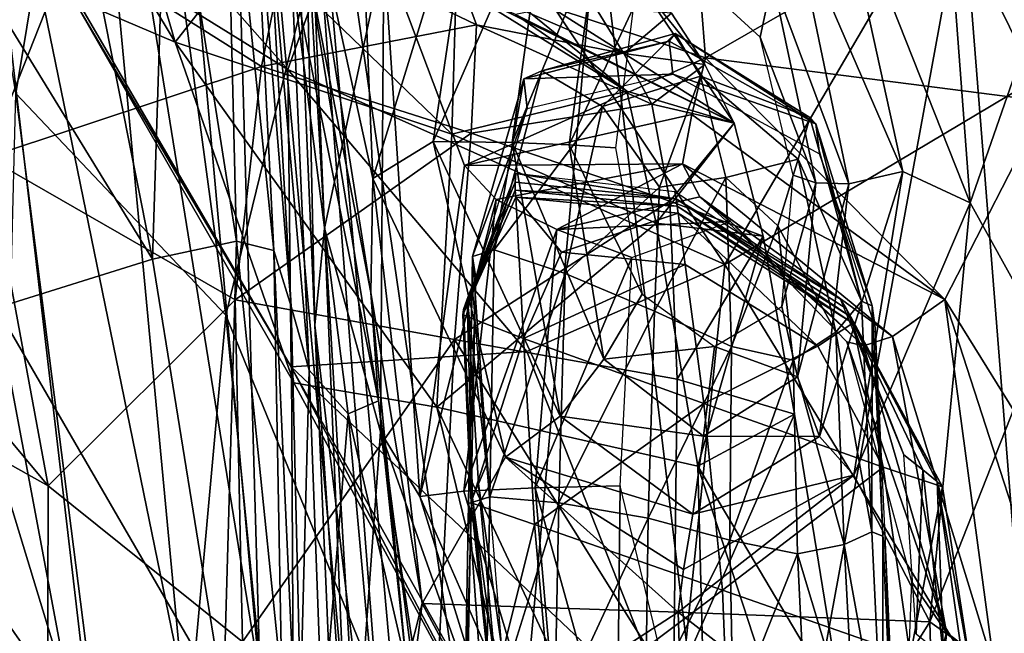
# Model space of a CAD drawing. Extents: x -76 to 76, y -20 to 79.
# Tile 38 of 175: x -0.953 to -0.437, y -16.557 to -16.235. Entities that reach past the tile are written whole.
import ezdxf

# ---------------------------------------------------------------- set-up
doc = ezdxf.new("R2010")
doc.units = 0

msp = doc.modelspace()

# ---------------------------------------------------------------- linework, layer by layer
for points in [[(-1.03168, -15.81522, 25.43099), (-0.9032, -15.95912, 25.34684), (-0.95533, -16.27368, 25.45774)], [(-0.82714, -16.58194, 25.75553), (-0.89033, -15.88471, 25.83937), (-0.9255, -15.97241, 25.86655)], [(-0.84708, -15.88981, 25.65094), (-0.89033, -15.88471, 25.83937), (-0.82714, -16.58194, 25.75553)], [(-0.84708, -15.88981, 25.65094), (-0.77123, -16.72078, 25.58959), (-0.82043, -15.88359, 25.47896)], [(-0.77123, -16.72078, 25.58959), (-0.73336, -16.85338, 25.43403), (-0.82043, -15.88359, 25.47896)], [(-0.74654, -16.83676, 25.42612), (-0.79851, -16.39516, 25.49855), (-0.82043, -15.88359, 25.47896)], [(-0.73336, -16.85338, 25.43403), (-0.74654, -16.83676, 25.42612), (-0.82043, -15.88359, 25.47896)], [(-0.806, -16.0447, 25.60252), (-0.82043, -15.88359, 25.47896), (-0.79851, -16.39516, 25.49855)], [(-0.77123, -16.72078, 25.58959), (-0.84708, -15.88981, 25.65094), (-0.82714, -16.58194, 25.75553)], [(-0.9032, -15.95912, 25.34684), (-0.84518, -16.39001, 25.38733), (-0.95533, -16.27368, 25.45774)], [(-0.9032, -15.95912, 25.34684), (-0.78727, -16.15314, 25.00206), (-0.84518, -16.39001, 25.38733)], [(-0.86808, -16.5818, 25.7936), (-0.9255, -15.97241, 25.86655), (-0.98659, -16.004, 25.83072)], [(-0.86808, -16.5818, 25.7936), (-0.82714, -16.58194, 25.75553), (-0.9255, -15.97241, 25.86655)], [(-0.46313, -16.17985, 25.72301), (-0.41483, -16.27784, 25.70155), (-0.37992, -15.98232, 25.73447)], [(-0.91206, -16.64016, 25.76881), (-0.98659, -16.004, 25.83072), (-1.07392, -16.10859, 25.78858)], [(-0.91206, -16.64016, 25.76881), (-0.86808, -16.5818, 25.7936), (-0.98659, -16.004, 25.83072)], [(-0.79336, -16.34426, 25.59435), (-0.806, -16.0447, 25.60252), (-0.79851, -16.39516, 25.49855)], [(-0.806, -16.0447, 25.60252), (-0.79336, -16.34426, 25.59435), (-0.76235, -16.19915, 25.70991)], [(-0.87173, -16.24672, 27.11525), (-0.92532, -16.22372, 27.21167), (-0.98722, -16.05473, 27.13967)], [(-0.87173, -16.24672, 27.11525), (-0.98722, -16.05473, 27.13967), (-0.92491, -16.06363, 27.10651)], [(-0.83092, -16.19445, 27.09421), (-0.87173, -16.24672, 27.11525), (-0.92491, -16.06363, 27.10651)], [(-0.80619, -16.14378, 26.23448), (-0.7784, -16.06312, 26.12212), (-0.76808, -16.31821, 26.12)], [(-0.76808, -16.31821, 26.12), (-0.7784, -16.06312, 26.12212), (-0.71257, -16.13712, 26.10123)], [(-0.5835, -16.36333, 27.41173), (-0.41378, -16.07314, 27.55335), (-0.75604, -16.10341, 27.49942)], [(-0.41378, -16.07314, 27.55335), (-0.5835, -16.36333, 27.41173), (-0.27034, -16.17651, 27.5872)], [(-0.52594, -16.15127, 26.10179), (-0.47427, -16.07215, 26.13444), (-0.45475, -16.33101, 26.13958)], [(-0.45475, -16.33101, 26.13958), (-0.47427, -16.07215, 26.13444), (-0.40226, -16.17951, 26.34069)], [(-1.01999, -16.13827, 25.86988), (-0.93962, -16.07942, 25.90328), (-0.8836, -16.36047, 25.89438)], [(-0.8836, -16.36047, 25.89438), (-0.93962, -16.07942, 25.90328), (-0.87603, -16.11927, 26.00936)], [(-0.91387, -16.14631, 27.40606), (-0.81271, -16.26102, 27.40054), (-0.75604, -16.10341, 27.49942)], [(-0.5835, -16.36333, 27.41173), (-0.75604, -16.10341, 27.49942), (-0.81271, -16.26102, 27.40054)], [(-0.97708, -16.67636, 25.74532), (-0.91206, -16.64016, 25.76881), (-1.07392, -16.10859, 25.78858)], [(-1.05543, -16.10795, 26.69824), (-0.97041, -16.3072, 26.63424), (-0.92638, -16.19623, 26.70166)], [(-0.83966, -16.35117, 26.00559), (-0.87603, -16.11927, 26.00936), (-0.84546, -16.10829, 26.14852)], [(-0.81999, -16.35602, 26.16298), (-0.83966, -16.35117, 26.00559), (-0.84546, -16.10829, 26.14852)], [(-0.81999, -16.35602, 26.16298), (-0.84546, -16.10829, 26.14852), (-0.83109, -16.13668, 26.23639)], [(-0.83966, -16.35117, 26.00559), (-0.8836, -16.36047, 25.89438), (-0.87603, -16.11927, 26.00936)], [(-0.96553, -16.38608, 25.84383), (-1.01999, -16.13827, 25.86988), (-0.8836, -16.36047, 25.89438)], [(-0.81086, -16.38539, 26.24048), (-0.83109, -16.13668, 26.23639), (-0.82285, -16.17653, 26.30972)], [(-0.81086, -16.38539, 26.24048), (-0.81999, -16.35602, 26.16298), (-0.83109, -16.13668, 26.23639)], [(-0.73637, -16.29879, 26.0839), (-0.76808, -16.31821, 26.12), (-0.71257, -16.13712, 26.10123)], [(-0.73637, -16.29879, 26.0839), (-0.71257, -16.13712, 26.10123), (-0.6761, -16.1611, 26.10978)], [(-0.91387, -16.14631, 27.40606), (-0.95245, -16.17404, 27.32733), (-0.81271, -16.26102, 27.40054)], [(-0.76921, -16.37812, 26.2085), (-0.80619, -16.14378, 26.23448), (-0.76808, -16.31821, 26.12)], [(-0.80619, -16.14378, 26.23448), (-0.76921, -16.37812, 26.2085), (-0.80246, -16.20494, 26.32857)], [(-0.52594, -16.15127, 26.10179), (-0.49006, -16.31455, 26.08588), (-0.54709, -16.18288, 26.10949)], [(-0.49006, -16.31455, 26.08588), (-0.52594, -16.15127, 26.10179), (-0.45475, -16.33101, 26.13958)], [(-0.78727, -16.15314, 25.00206), (-0.70142, -16.74158, 25.07288), (-0.84518, -16.39001, 25.38733)], [(-0.78727, -16.15314, 25.00206), (-0.65011, -16.17427, 24.89931), (-0.70142, -16.74158, 25.07288)], [(-0.69506, -16.29935, 26.0948), (-0.73637, -16.29879, 26.0839), (-0.6761, -16.1611, 26.10978)], [(-0.69506, -16.29935, 26.0948), (-0.6761, -16.1611, 26.10978), (-0.65101, -16.19299, 26.13817)], [(-0.65011, -16.17427, 24.89931), (-0.45873, -16.17086, 24.81964), (-0.57462, -16.80374, 24.95977)], [(-0.45873, -16.17086, 24.81964), (-0.40765, -16.81526, 24.88527), (-0.57462, -16.80374, 24.95977)], [(-0.45873, -16.17086, 24.81964), (-0.23671, -16.17435, 24.71754), (-0.40765, -16.81526, 24.88527)], [(-0.95245, -16.17404, 27.32733), (-0.92532, -16.22372, 27.21167), (-0.81093, -16.41704, 27.27327)], [(-0.95245, -16.17404, 27.32733), (-0.81093, -16.41704, 27.27327), (-0.81271, -16.26102, 27.40054)], [(-0.80148, -16.41887, 26.29795), (-0.81086, -16.38539, 26.24048), (-0.82285, -16.17653, 26.30972)], [(-0.80148, -16.41887, 26.29795), (-0.82285, -16.17653, 26.30972), (-0.81066, -16.2077, 26.34545)], [(-0.65011, -16.17427, 24.89931), (-0.57462, -16.80374, 24.95977), (-0.70142, -16.74158, 25.07288)], [(-0.5835, -16.36333, 27.41173), (-0.40275, -16.66094, 27.31144), (-0.27034, -16.17651, 27.5872)], [(-0.59585, -16.22627, 25.71689), (-0.59362, -16.25484, 25.7174), (-0.46313, -16.17985, 25.72301)], [(-0.59362, -16.25484, 25.7174), (-0.41483, -16.27784, 25.70155), (-0.46313, -16.17985, 25.72301)], [(-0.55845, -16.21371, 26.13797), (-0.54709, -16.18288, 26.10949), (-0.51842, -16.32098, 26.09551)], [(-0.49006, -16.31455, 26.08588), (-0.51842, -16.32098, 26.09551), (-0.54709, -16.18288, 26.10949)], [(-0.41654, -16.40015, 26.29583), (-0.45475, -16.33101, 26.13958), (-0.40226, -16.17951, 26.34069)], [(-0.8265, -16.25954, 26.73729), (-0.81224, -16.18999, 26.7731), (-0.92638, -16.19623, 26.70166)], [(-0.81224, -16.18999, 26.7731), (-0.8265, -16.25954, 26.73729), (-0.71367, -16.23758, 26.80951)], [(-0.81224, -16.18999, 26.7731), (-0.71367, -16.23758, 26.80951), (-0.72162, -16.21609, 26.83041)], [(-0.66514, -16.30055, 26.12893), (-0.69506, -16.29935, 26.0948), (-0.65101, -16.19299, 26.13817)], [(-0.66514, -16.30055, 26.12893), (-0.65101, -16.19299, 26.13817), (-0.6316, -16.22882, 26.17649)], [(-0.8265, -16.25954, 26.73729), (-0.92638, -16.19623, 26.70166), (-0.97041, -16.3072, 26.63424)], [(-0.83092, -16.19445, 27.09421), (-0.72661, -16.29501, 27.04127), (-0.87173, -16.24672, 27.11525)], [(-0.72661, -16.29501, 27.04127), (-0.83092, -16.19445, 27.09421), (-0.72441, -16.21681, 27.05368)], [(-0.79336, -16.34426, 25.59435), (-0.76404, -16.45121, 25.66889), (-0.76235, -16.19915, 25.70991)], [(-0.76404, -16.45121, 25.66889), (-0.74352, -16.48516, 25.69716), (-0.76235, -16.19915, 25.70991)], [(-0.74352, -16.48516, 25.69716), (-0.71993, -16.31141, 25.71526), (-0.76235, -16.19915, 25.70991)], [(-0.59362, -16.25484, 25.7174), (-0.59585, -16.22627, 25.71689), (-0.76235, -16.19915, 25.70991)], [(-0.59362, -16.25484, 25.7174), (-0.76235, -16.19915, 25.70991), (-0.71993, -16.31141, 25.71526)], [(-0.81066, -16.2077, 26.34545), (-0.80246, -16.20494, 26.32857), (-0.76509, -16.43484, 26.29455)], [(-0.78104, -16.44177, 26.32211), (-0.81066, -16.2077, 26.34545), (-0.76509, -16.43484, 26.29455)], [(-0.78104, -16.44177, 26.32211), (-0.80148, -16.41887, 26.29795), (-0.81066, -16.2077, 26.34545)], [(-0.76921, -16.37812, 26.2085), (-0.76509, -16.43484, 26.29455), (-0.80246, -16.20494, 26.32857)], [(-0.55845, -16.21371, 26.13797), (-0.56493, -16.24415, 26.17685), (-0.59961, -16.21222, 26.17727)], [(-0.55845, -16.21371, 26.13797), (-0.53575, -16.32048, 26.12926), (-0.56493, -16.24415, 26.17685)], [(-0.53575, -16.32048, 26.12926), (-0.55845, -16.21371, 26.13797), (-0.51842, -16.32098, 26.09551)], [(-0.72773, -16.21587, 26.96286), (-0.67851, -16.22589, 26.92984), (-0.57856, -16.28913, 26.88868)], [(-0.69322, -16.2322, 26.96601), (-0.72773, -16.21587, 26.96286), (-0.57856, -16.28913, 26.88868)], [(-0.72661, -16.29501, 27.04127), (-0.72441, -16.21681, 27.05368), (-0.6348, -16.27233, 26.97667)], [(-0.68634, -16.2307, 26.99593), (-0.6348, -16.27233, 26.97667), (-0.72441, -16.21681, 27.05368)], [(-0.6365, -16.25271, 26.84971), (-0.65136, -16.22851, 26.86169), (-0.72162, -16.21609, 26.83041)], [(-0.6365, -16.25271, 26.84971), (-0.72162, -16.21609, 26.83041), (-0.71367, -16.23758, 26.80951)], [(-0.67851, -16.22589, 26.92984), (-0.62876, -16.21519, 26.90391), (-0.57856, -16.28913, 26.88868)], [(-0.62876, -16.21519, 26.90391), (-0.59398, -16.25848, 26.87566), (-0.57856, -16.28913, 26.88868)], [(-0.59398, -16.25848, 26.87566), (-0.62876, -16.21519, 26.90391), (-0.61138, -16.23151, 26.87364)], [(-0.92532, -16.22372, 27.21167), (-0.87173, -16.24672, 27.11525), (-0.80957, -16.42542, 27.15449)], [(-0.92532, -16.22372, 27.21167), (-0.80957, -16.42542, 27.15449), (-0.81093, -16.41704, 27.27327)], [(-0.64091, -16.30206, 26.17466), (-0.66514, -16.30055, 26.12893), (-0.6316, -16.22882, 26.17649)], [(-0.65136, -16.22851, 26.86169), (-0.6365, -16.25271, 26.84971), (-0.61138, -16.23151, 26.87364)], [(-0.68634, -16.2307, 26.99593), (-0.69322, -16.2322, 26.96601), (-0.6348, -16.27233, 26.97667)], [(-0.69322, -16.2322, 26.96601), (-0.57856, -16.28913, 26.88868), (-0.6348, -16.27233, 26.97667)], [(-0.6365, -16.25271, 26.84971), (-0.59398, -16.25848, 26.87566), (-0.61138, -16.23151, 26.87364)], [(-0.8265, -16.25954, 26.73729), (-0.71657, -16.29439, 26.79352), (-0.71367, -16.23758, 26.80951)], [(-0.62174, -16.27917, 26.83561), (-0.71367, -16.23758, 26.80951), (-0.71657, -16.29439, 26.79352)], [(-0.62174, -16.27917, 26.83561), (-0.6365, -16.25271, 26.84971), (-0.71367, -16.23758, 26.80951)], [(-0.61275, -16.24622, 26.09791), (-0.60958, -16.2422, 26.01677), (-0.67952, -16.2617, 26.01963)], [(-0.64756, -16.28053, 25.95452), (-0.67952, -16.2617, 26.01963), (-0.60958, -16.2422, 26.01677)], [(-0.59627, -16.26454, 25.94833), (-0.64756, -16.28053, 25.95452), (-0.60958, -16.2422, 26.01677)], [(-0.61275, -16.24622, 26.09791), (-0.53568, -16.28948, 26.09384), (-0.60958, -16.2422, 26.01677)], [(-0.59627, -16.26454, 25.94833), (-0.60958, -16.2422, 26.01677), (-0.53893, -16.28618, 26.01441)], [(-0.53568, -16.28948, 26.09384), (-0.53893, -16.28618, 26.01441), (-0.60958, -16.2422, 26.01677)], [(-0.53575, -16.32048, 26.12926), (-0.54758, -16.31654, 26.17506), (-0.56493, -16.24415, 26.17685)], [(-0.87173, -16.24672, 27.11525), (-0.73446, -16.43816, 27.03659), (-0.80957, -16.42542, 27.15449)], [(-0.72661, -16.29501, 27.04127), (-0.73446, -16.43816, 27.03659), (-0.87173, -16.24672, 27.11525)], [(-0.61275, -16.24622, 26.09791), (-0.68895, -16.26587, 26.09966), (-0.61083, -16.26343, 26.18542)], [(-0.68895, -16.26587, 26.09966), (-0.61275, -16.24622, 26.09791), (-0.67952, -16.2617, 26.01963)], [(-0.61275, -16.24622, 26.09791), (-0.61083, -16.26343, 26.18542), (-0.53568, -16.28948, 26.09384)], [(-0.60076, -16.28458, 25.72165), (-0.59362, -16.25484, 25.7174), (-0.71993, -16.31141, 25.71526)], [(-0.6365, -16.25271, 26.84971), (-0.62174, -16.27917, 26.83561), (-0.59398, -16.25848, 26.87566)], [(-0.60076, -16.28458, 25.72165), (-0.46807, -16.38178, 25.71472), (-0.59362, -16.25484, 25.7174)], [(-0.46807, -16.38178, 25.71472), (-0.41483, -16.27784, 25.70155), (-0.59362, -16.25484, 25.7174)], [(-0.84028, -16.38197, 26.69208), (-0.8265, -16.25954, 26.73729), (-0.97041, -16.3072, 26.63424)], [(-0.8265, -16.25954, 26.73729), (-0.84028, -16.38197, 26.69208), (-0.71657, -16.29439, 26.79352)], [(-0.62174, -16.27917, 26.83561), (-0.57856, -16.28913, 26.88868), (-0.59398, -16.25848, 26.87566)], [(-0.6873, -16.40892, 27.36308), (-0.5835, -16.36333, 27.41173), (-0.81271, -16.26102, 27.40054)], [(-0.6873, -16.40892, 27.36308), (-0.81271, -16.26102, 27.40054), (-0.81093, -16.41704, 27.27327)], [(-0.68895, -16.26587, 26.09966), (-0.67952, -16.2617, 26.01963), (-0.70446, -16.3557, 26.02131)], [(-0.70446, -16.3557, 26.02131), (-0.67952, -16.2617, 26.01963), (-0.64756, -16.28053, 25.95452)], [(-0.68895, -16.26587, 26.09966), (-0.68711, -16.28155, 26.18713), (-0.61083, -16.26343, 26.18542)], [(-0.64756, -16.28053, 25.95452), (-0.59627, -16.26454, 25.94833), (-0.6178, -16.32284, 25.93016)], [(-0.59627, -16.26454, 25.94833), (-0.583, -16.31778, 25.91182), (-0.6178, -16.32284, 25.93016)], [(-0.61083, -16.26343, 26.18542), (-0.53383, -16.30536, 26.1813), (-0.53568, -16.28948, 26.09384)], [(-0.59627, -16.26454, 25.94833), (-0.54499, -16.30803, 25.95105), (-0.583, -16.31778, 25.91182)], [(-0.54499, -16.30803, 25.95105), (-0.59627, -16.26454, 25.94833), (-0.53893, -16.28618, 26.01441)], [(-0.71577, -16.35915, 26.09717), (-0.68895, -16.26587, 26.09966), (-0.70446, -16.3557, 26.02131)], [(-0.68895, -16.26587, 26.09966), (-0.71577, -16.35915, 26.09717), (-0.68711, -16.28155, 26.18713)], [(-0.8848, -16.8278, 25.43878), (-0.96846, -16.78641, 25.48376), (-0.95533, -16.27368, 25.45774)], [(-0.8848, -16.8278, 25.43878), (-0.95533, -16.27368, 25.45774), (-0.84518, -16.39001, 25.38733)], [(-0.61948, -16.34161, 26.95895), (-0.72661, -16.29501, 27.04127), (-0.6348, -16.27233, 26.97667)], [(-0.61948, -16.34161, 26.95895), (-0.6348, -16.27233, 26.97667), (-0.57856, -16.28913, 26.88868)], [(-0.61233, -16.33009, 26.82401), (-0.62174, -16.27917, 26.83561), (-0.71657, -16.29439, 26.79352)], [(-0.66726, -16.3681, 25.9685), (-0.70446, -16.3557, 26.02131), (-0.64756, -16.28053, 25.95452)], [(-0.66726, -16.3681, 25.9685), (-0.64756, -16.28053, 25.95452), (-0.6178, -16.32284, 25.93016)], [(-0.62174, -16.27917, 26.83561), (-0.61233, -16.33009, 26.82401), (-0.57856, -16.28913, 26.88868)], [(-0.36915, -16.54124, 25.6644), (-0.41483, -16.27784, 25.70155), (-0.46807, -16.38178, 25.71472)], [(-0.60076, -16.28458, 25.72165), (-0.71993, -16.31141, 25.71526), (-0.60562, -16.31058, 25.70172)], [(-0.71577, -16.35915, 26.09717), (-0.71414, -16.37052, 26.18455), (-0.68711, -16.28155, 26.18713)], [(-0.60076, -16.28458, 25.72165), (-0.60562, -16.31058, 25.70172), (-0.46807, -16.38178, 25.71472)], [(-0.54499, -16.30803, 25.95105), (-0.53893, -16.28618, 26.01441), (-0.51183, -16.38264, 26.01426)], [(-0.51183, -16.38264, 26.01426), (-0.53893, -16.28618, 26.01441), (-0.53568, -16.28948, 26.09384)], [(-0.56342, -16.34854, 26.87671), (-0.61948, -16.34161, 26.95895), (-0.57856, -16.28913, 26.88868)], [(-0.61233, -16.33009, 26.82401), (-0.56342, -16.34854, 26.87671), (-0.57856, -16.28913, 26.88868)], [(-0.50624, -16.38496, 26.08932), (-0.51183, -16.38264, 26.01426), (-0.53568, -16.28948, 26.09384)], [(-0.50624, -16.38496, 26.08932), (-0.53568, -16.28948, 26.09384), (-0.53383, -16.30536, 26.1813)], [(-0.84028, -16.38197, 26.69208), (-0.72527, -16.4027, 26.77277), (-0.71657, -16.29439, 26.79352)], [(-0.72661, -16.29501, 27.04127), (-0.61948, -16.34161, 26.95895), (-0.73446, -16.43816, 27.03659)], [(-0.61233, -16.33009, 26.82401), (-0.71657, -16.29439, 26.79352), (-0.72527, -16.4027, 26.77277)], [(-0.73637, -16.29879, 26.0839), (-0.69859, -16.46439, 26.06706), (-0.76808, -16.31821, 26.12)], [(-0.73637, -16.29879, 26.0839), (-0.69506, -16.29935, 26.0948), (-0.66986, -16.44301, 26.08)], [(-0.69859, -16.46439, 26.06706), (-0.73637, -16.29879, 26.0839), (-0.66986, -16.44301, 26.08)], [(-0.66514, -16.30055, 26.12893), (-0.64692, -16.4131, 26.11976), (-0.69506, -16.29935, 26.0948)], [(-0.64692, -16.4131, 26.11976), (-0.66986, -16.44301, 26.08), (-0.69506, -16.29935, 26.0948)], [(-0.66514, -16.30055, 26.12893), (-0.64091, -16.30206, 26.17466), (-0.62687, -16.37892, 26.17293)], [(-0.64692, -16.4131, 26.11976), (-0.66514, -16.30055, 26.12893), (-0.62687, -16.37892, 26.17293)], [(-0.50461, -16.39657, 26.17669), (-0.50624, -16.38496, 26.08932), (-0.53383, -16.30536, 26.1813)], [(-1.06293, -16.33006, 26.51283), (-0.93835, -16.47948, 26.5719), (-0.97041, -16.3072, 26.63424)], [(-0.84028, -16.38197, 26.69208), (-0.97041, -16.3072, 26.63424), (-0.93835, -16.47948, 26.5719)], [(-0.71993, -16.31141, 25.71526), (-0.74352, -16.48516, 25.69716), (-0.70341, -16.32925, 25.68921)], [(-0.71993, -16.31141, 25.71526), (-0.70341, -16.32925, 25.68921), (-0.60562, -16.31058, 25.70172)], [(-0.60562, -16.31058, 25.70172), (-0.70341, -16.32925, 25.68921), (-0.67162, -16.34499, 25.61266)], [(-0.59653, -16.3279, 25.62967), (-0.60562, -16.31058, 25.70172), (-0.67162, -16.34499, 25.61266)], [(-0.60562, -16.31058, 25.70172), (-0.49562, -16.40112, 25.69947), (-0.46807, -16.38178, 25.71472)], [(-0.60562, -16.31058, 25.70172), (-0.59653, -16.3279, 25.62967), (-0.49562, -16.40112, 25.69947)], [(-0.54499, -16.30803, 25.95105), (-0.5557, -16.34306, 25.92827), (-0.583, -16.31778, 25.91182)], [(-0.54499, -16.30803, 25.95105), (-0.52533, -16.39888, 25.96379), (-0.5557, -16.34306, 25.92827)], [(-0.52533, -16.39888, 25.96379), (-0.54499, -16.30803, 25.95105), (-0.51183, -16.38264, 26.01426)], [(-0.71864, -16.38158, 25.64101), (-0.69336, -16.32018, 25.64604), (-0.69316, -16.3156, 25.56872)], [(-0.71595, -16.37478, 25.56392), (-0.71864, -16.38158, 25.64101), (-0.69316, -16.3156, 25.56872)], [(-0.69336, -16.32018, 25.64604), (-0.60906, -16.32895, 25.64502), (-0.69316, -16.3156, 25.56872)], [(-0.60906, -16.32895, 25.64502), (-0.60969, -16.32515, 25.56762), (-0.69316, -16.3156, 25.56872)], [(-0.54758, -16.31654, 26.17506), (-0.53575, -16.32048, 26.12926), (-0.55356, -16.38531, 26.17318)], [(-0.49006, -16.31455, 26.08588), (-0.51576, -16.4739, 26.06948), (-0.53392, -16.45367, 26.08135)], [(-0.51842, -16.32098, 26.09551), (-0.49006, -16.31455, 26.08588), (-0.53392, -16.45367, 26.08135)], [(-0.49006, -16.31455, 26.08588), (-0.45475, -16.33101, 26.13958), (-0.51576, -16.4739, 26.06948)], [(-0.76921, -16.37812, 26.2085), (-0.76808, -16.31821, 26.12), (-0.74221, -16.54131, 26.07989)], [(-0.69859, -16.46439, 26.06706), (-0.74221, -16.54131, 26.07989), (-0.76808, -16.31821, 26.12)], [(-0.71864, -16.38158, 25.64101), (-0.72053, -16.38704, 25.71217), (-0.69336, -16.32018, 25.64604)], [(-0.72053, -16.38704, 25.71217), (-0.69339, -16.32443, 25.72416), (-0.69336, -16.32018, 25.64604)], [(-0.60906, -16.32895, 25.64502), (-0.69336, -16.32018, 25.64604), (-0.69339, -16.32443, 25.72416)], [(-0.57996, -16.40641, 25.92642), (-0.62036, -16.38784, 25.93734), (-0.583, -16.31778, 25.91182)], [(-0.62036, -16.38784, 25.93734), (-0.6178, -16.32284, 25.93016), (-0.583, -16.31778, 25.91182)], [(-0.57996, -16.40641, 25.92642), (-0.583, -16.31778, 25.91182), (-0.5557, -16.34306, 25.92827)], [(-0.53575, -16.32048, 26.12926), (-0.5454, -16.42228, 26.12046), (-0.55356, -16.38531, 26.17318)], [(-0.53575, -16.32048, 26.12926), (-0.51842, -16.32098, 26.09551), (-0.5454, -16.42228, 26.12046)], [(-0.51842, -16.32098, 26.09551), (-0.53392, -16.45367, 26.08135), (-0.5454, -16.42228, 26.12046)], [(-0.72082, -16.38982, 25.77147), (-0.69305, -16.328, 25.80387), (-0.69339, -16.32443, 25.72416)], [(-0.72053, -16.38704, 25.71217), (-0.72082, -16.38982, 25.77147), (-0.69339, -16.32443, 25.72416)], [(-0.60846, -16.33273, 25.72546), (-0.69339, -16.32443, 25.72416), (-0.69305, -16.328, 25.80387)], [(-0.60846, -16.33273, 25.72546), (-0.60906, -16.32895, 25.64502), (-0.69339, -16.32443, 25.72416)], [(-0.62036, -16.38784, 25.93734), (-0.66726, -16.3681, 25.9685), (-0.6178, -16.32284, 25.93016)], [(-0.60969, -16.32515, 25.56762), (-0.60906, -16.32895, 25.64502), (-0.52274, -16.38161, 25.56261)], [(-1.06293, -16.33006, 26.51283), (-1.06976, -16.4058, 26.41361), (-0.93835, -16.47948, 26.5719)], [(-0.74352, -16.48516, 25.69716), (-0.72029, -16.48228, 25.66976), (-0.70341, -16.32925, 25.68921)], [(-0.60849, -16.42352, 26.80819), (-0.61233, -16.33009, 26.82401), (-0.72527, -16.4027, 26.77277)], [(-0.72082, -16.38982, 25.77147), (-0.689, -16.40217, 25.81046), (-0.69305, -16.328, 25.80387)], [(-0.67162, -16.34499, 25.61266), (-0.70341, -16.32925, 25.68921), (-0.72029, -16.48228, 25.66976)], [(-0.60792, -16.33647, 25.81199), (-0.60846, -16.33273, 25.72546), (-0.69305, -16.328, 25.80387)], [(-0.60792, -16.33647, 25.81199), (-0.69305, -16.328, 25.80387), (-0.66913, -16.3568, 25.83211)], [(-0.689, -16.40217, 25.81046), (-0.66913, -16.3568, 25.83211), (-0.69305, -16.328, 25.80387)], [(-0.59653, -16.3279, 25.62967), (-0.67162, -16.34499, 25.61266), (-0.58047, -16.34087, 25.53155)], [(-0.61233, -16.33009, 26.82401), (-0.60849, -16.42352, 26.80819), (-0.56342, -16.34854, 26.87671)], [(-0.60906, -16.32895, 25.64502), (-0.5198, -16.38639, 25.63991), (-0.52274, -16.38161, 25.56261)], [(-0.60906, -16.32895, 25.64502), (-0.60846, -16.33273, 25.72546), (-0.51748, -16.39073, 25.71801)], [(-0.5198, -16.38639, 25.63991), (-0.60906, -16.32895, 25.64502), (-0.51748, -16.39073, 25.71801)], [(-0.60792, -16.33647, 25.81199), (-0.51636, -16.39418, 25.79774), (-0.60846, -16.33273, 25.72546)], [(-0.51636, -16.39418, 25.79774), (-0.51748, -16.39073, 25.71801), (-0.60846, -16.33273, 25.72546)], [(-0.59653, -16.3279, 25.62967), (-0.58047, -16.34087, 25.53155), (-0.51068, -16.4061, 25.62945)], [(-0.59653, -16.3279, 25.62967), (-0.51068, -16.4061, 25.62945), (-0.49562, -16.40112, 25.69947)], [(-0.45475, -16.33101, 26.13958), (-0.47599, -16.55076, 26.08745), (-0.51576, -16.4739, 26.06948)], [(-0.45475, -16.33101, 26.13958), (-0.41654, -16.40015, 26.29583), (-0.47599, -16.55076, 26.08745)], [(-0.60432, -16.36328, 25.85895), (-0.60792, -16.33647, 25.81199), (-0.66913, -16.3568, 25.83211)], [(-0.60792, -16.33647, 25.81199), (-0.60432, -16.36328, 25.85895), (-0.53471, -16.40622, 25.82753)], [(-0.51636, -16.39418, 25.79774), (-0.60792, -16.33647, 25.81199), (-0.53471, -16.40622, 25.82753)], [(-0.61948, -16.34161, 26.95895), (-0.59767, -16.46918, 26.93432), (-0.73446, -16.43816, 27.03659)], [(-0.67162, -16.34499, 25.61266), (-0.63221, -16.35966, 25.51086), (-0.58047, -16.34087, 25.53155)], [(-0.61948, -16.34161, 26.95895), (-0.56342, -16.34854, 26.87671), (-0.59767, -16.46918, 26.93432)], [(-0.58047, -16.34087, 25.53155), (-0.51948, -16.4039, 25.53204), (-0.51068, -16.4061, 25.62945)], [(-0.54772, -16.41352, 25.93537), (-0.57996, -16.40641, 25.92642), (-0.5557, -16.34306, 25.92827)], [(-0.52533, -16.39888, 25.96379), (-0.54772, -16.41352, 25.93537), (-0.5557, -16.34306, 25.92827)], [(-0.79336, -16.34426, 25.59435), (-0.79851, -16.39516, 25.49855), (-0.77993, -16.67009, 25.60792)], [(-0.79336, -16.34426, 25.59435), (-0.77993, -16.67009, 25.60792), (-0.76404, -16.45121, 25.66889)], [(-0.68287, -16.48055, 25.58961), (-0.67162, -16.34499, 25.61266), (-0.72029, -16.48228, 25.66976)], [(-0.67162, -16.34499, 25.61266), (-0.68287, -16.48055, 25.58961), (-0.63221, -16.35966, 25.51086)], [(-0.8836, -16.36047, 25.89438), (-0.83966, -16.35117, 26.00559), (-0.84644, -16.59137, 25.84033)], [(-0.83966, -16.35117, 26.00559), (-0.81573, -16.58343, 25.96444), (-0.84644, -16.59137, 25.84033)], [(-0.83966, -16.35117, 26.00559), (-0.81999, -16.35602, 26.16298), (-0.81573, -16.58343, 25.96444)], [(-0.60849, -16.42352, 26.80819), (-0.54696, -16.44188, 26.86156), (-0.56342, -16.34854, 26.87671)], [(-0.56342, -16.34854, 26.87671), (-0.54696, -16.44188, 26.86156), (-0.59767, -16.46918, 26.93432)], [(-0.81999, -16.35602, 26.16298), (-0.80989, -16.57948, 26.1398), (-0.81573, -16.58343, 25.96444)], [(-0.81999, -16.35602, 26.16298), (-0.81086, -16.38539, 26.24048), (-0.80989, -16.57948, 26.1398)], [(-0.71577, -16.35915, 26.09717), (-0.70446, -16.3557, 26.02131), (-0.70681, -16.48528, 26.01986)], [(-0.70446, -16.3557, 26.02131), (-0.66726, -16.3681, 25.9685), (-0.70681, -16.48528, 26.01986)], [(-0.60432, -16.36328, 25.85895), (-0.66913, -16.3568, 25.83211), (-0.689, -16.40217, 25.81046)], [(-0.96553, -16.38608, 25.84383), (-0.8836, -16.36047, 25.89438), (-0.84644, -16.59137, 25.84033)], [(-0.71577, -16.35915, 26.09717), (-0.71795, -16.4887, 26.0926), (-0.71414, -16.37052, 26.18455)], [(-0.71795, -16.4887, 26.0926), (-0.71577, -16.35915, 26.09717), (-0.70681, -16.48528, 26.01986)], [(-0.59456, -16.43629, 25.82066), (-0.60432, -16.36328, 25.85895), (-0.689, -16.40217, 25.81046)], [(-0.6873, -16.40892, 27.36308), (-0.60869, -16.60828, 27.25912), (-0.5835, -16.36333, 27.41173)], [(-0.68287, -16.48055, 25.58961), (-0.63835, -16.4794, 25.48306), (-0.63221, -16.35966, 25.51086)], [(-0.60869, -16.60828, 27.25912), (-0.40275, -16.66094, 27.31144), (-0.5835, -16.36333, 27.41173)], [(-0.60432, -16.36328, 25.85895), (-0.59456, -16.43629, 25.82066), (-0.53471, -16.40622, 25.82753)], [(-0.66726, -16.3681, 25.9685), (-0.67059, -16.48835, 25.97601), (-0.70681, -16.48528, 26.01986)], [(-0.66726, -16.3681, 25.9685), (-0.62036, -16.38784, 25.93734), (-0.67059, -16.48835, 25.97601)], [(-0.71795, -16.4887, 26.0926), (-0.71656, -16.49536, 26.17978), (-0.71414, -16.37052, 26.18455)], [(-0.76921, -16.37812, 26.2085), (-0.75042, -16.57367, 26.17764), (-0.76509, -16.43484, 26.29455)], [(-0.75042, -16.57367, 26.17764), (-0.76921, -16.37812, 26.2085), (-0.74221, -16.54131, 26.07989)], [(-0.71864, -16.38158, 25.64101), (-0.71595, -16.37478, 25.56392), (-0.70841, -16.46843, 25.55615)], [(-0.64692, -16.4131, 26.11976), (-0.62687, -16.37892, 26.17293), (-0.58887, -16.40639, 26.17245)], [(-0.83646, -16.56127, 26.62128), (-0.84028, -16.38197, 26.69208), (-0.93835, -16.47948, 26.5719)], [(-0.84028, -16.38197, 26.69208), (-0.83646, -16.56127, 26.62128), (-0.72527, -16.4027, 26.77277)], [(-0.72053, -16.38704, 25.71217), (-0.71864, -16.38158, 25.64101), (-0.71588, -16.48584, 25.69861)], [(-0.71864, -16.38158, 25.64101), (-0.71275, -16.47838, 25.6329), (-0.71588, -16.48584, 25.69861)], [(-0.71275, -16.47838, 25.6329), (-0.71864, -16.38158, 25.64101), (-0.70841, -16.46843, 25.55615)], [(-0.52533, -16.39888, 25.96379), (-0.51183, -16.38264, 26.01426), (-0.50643, -16.50362, 26.01269)], [(-0.48953, -16.46316, 25.55573), (-0.52274, -16.38161, 25.56261), (-0.5198, -16.38639, 25.63991)], [(-0.51183, -16.38264, 26.01426), (-0.50624, -16.38496, 26.08932), (-0.50643, -16.50362, 26.01269)], [(-0.46807, -16.38178, 25.71472), (-0.49562, -16.40112, 25.69947), (-0.44212, -16.57573, 25.67461)], [(-0.40393, -16.58011, 25.69282), (-0.36915, -16.54124, 25.6644), (-0.46807, -16.38178, 25.71472)], [(-0.40393, -16.58011, 25.69282), (-0.46807, -16.38178, 25.71472), (-0.44212, -16.57573, 25.67461)], [(-0.96553, -16.38608, 25.84383), (-0.92483, -16.60143, 25.79782), (-1.04743, -16.42557, 25.8576)], [(-0.92483, -16.60143, 25.79782), (-0.96553, -16.38608, 25.84383), (-0.84644, -16.59137, 25.84033)], [(-0.81086, -16.38539, 26.24048), (-0.80148, -16.41887, 26.29795), (-0.80609, -16.59181, 26.21335)], [(-0.81086, -16.38539, 26.24048), (-0.80609, -16.59181, 26.21335), (-0.80989, -16.57948, 26.1398)], [(-0.72082, -16.38982, 25.77147), (-0.72053, -16.38704, 25.71217), (-0.71658, -16.48832, 25.74222)], [(-0.72053, -16.38704, 25.71217), (-0.71588, -16.48584, 25.69861), (-0.71658, -16.48832, 25.74222)], [(-0.62036, -16.38784, 25.93734), (-0.62377, -16.49642, 25.95375), (-0.67059, -16.48835, 25.97601)], [(-0.62036, -16.38784, 25.93734), (-0.57996, -16.40641, 25.92642), (-0.62377, -16.49642, 25.95375)], [(-0.58887, -16.40639, 26.17245), (-0.55356, -16.38531, 26.17318), (-0.5454, -16.42228, 26.12046)], [(-0.47968, -16.47102, 25.6327), (-0.48953, -16.46316, 25.55573), (-0.5198, -16.38639, 25.63991)], [(-0.47968, -16.47102, 25.6327), (-0.5198, -16.38639, 25.63991), (-0.47217, -16.47721, 25.70378)], [(-0.5198, -16.38639, 25.63991), (-0.51748, -16.39073, 25.71801), (-0.47217, -16.47721, 25.70378)], [(-0.50624, -16.38496, 26.08932), (-0.50067, -16.50598, 26.08463), (-0.50643, -16.50362, 26.01269)], [(-0.50624, -16.38496, 26.08932), (-0.50461, -16.39657, 26.17669), (-0.50067, -16.50598, 26.08463)], [(-0.79303, -16.91951, 25.37925), (-0.8848, -16.8278, 25.43878), (-0.84518, -16.39001, 25.38733)], [(-0.79303, -16.91951, 25.37925), (-0.84518, -16.39001, 25.38733), (-0.70142, -16.74158, 25.07288)], [(-0.72082, -16.38982, 25.77147), (-0.71658, -16.48832, 25.74222), (-0.689, -16.40217, 25.81046)], [(-0.51636, -16.39418, 25.79774), (-0.53471, -16.40622, 25.82753), (-0.50038, -16.46975, 25.80417)], [(-0.46933, -16.48009, 25.76307), (-0.47217, -16.47721, 25.70378), (-0.51748, -16.39073, 25.71801)], [(-0.51636, -16.39418, 25.79774), (-0.46933, -16.48009, 25.76307), (-0.51748, -16.39073, 25.71801)], [(-0.46933, -16.48009, 25.76307), (-0.51636, -16.39418, 25.79774), (-0.50038, -16.46975, 25.80417)], [(-0.79851, -16.39516, 25.49855), (-0.74654, -16.83676, 25.42612), (-0.78159, -16.7907, 25.53336)], [(-0.79851, -16.39516, 25.49855), (-0.78159, -16.7907, 25.53336), (-0.77993, -16.67009, 25.60792)], [(-0.52533, -16.39888, 25.96379), (-0.52092, -16.51022, 25.9712), (-0.54772, -16.41352, 25.93537)], [(-0.52092, -16.51022, 25.9712), (-0.52533, -16.39888, 25.96379), (-0.50643, -16.50362, 26.01269)], [(-0.50461, -16.39657, 26.17669), (-0.49928, -16.51283, 26.1718), (-0.50067, -16.50598, 26.08463)], [(-0.83646, -16.56127, 26.62128), (-0.73467, -16.59186, 26.67221), (-0.72527, -16.4027, 26.77277)], [(-0.73467, -16.59186, 26.67221), (-0.61042, -16.58611, 26.74134), (-0.72527, -16.4027, 26.77277)], [(-0.61042, -16.58611, 26.74134), (-0.60849, -16.42352, 26.80819), (-0.72527, -16.4027, 26.77277)], [(-0.71658, -16.48832, 25.74222), (-0.68335, -16.4998, 25.76558), (-0.689, -16.40217, 25.81046)], [(-0.59456, -16.43629, 25.82066), (-0.689, -16.40217, 25.81046), (-0.68335, -16.4998, 25.76558)], [(-0.46715, -16.55643, 25.60084), (-0.51068, -16.4061, 25.62945), (-0.51948, -16.4039, 25.53204)], [(-0.48561, -16.52967, 25.49929), (-0.46715, -16.55643, 25.60084), (-0.51948, -16.4039, 25.53204)], [(-0.51068, -16.4061, 25.62945), (-0.46715, -16.55643, 25.60084), (-0.49562, -16.40112, 25.69947)], [(-0.46715, -16.55643, 25.60084), (-0.44212, -16.57573, 25.67461), (-0.49562, -16.40112, 25.69947)], [(-0.41654, -16.40015, 26.29583), (-0.43347, -16.58134, 26.24957), (-0.47599, -16.55076, 26.08745)], [(-1.06976, -16.4058, 26.41361), (-1.08971, -16.46879, 26.29757), (-0.93862, -16.60469, 26.48753)], [(-1.06976, -16.4058, 26.41361), (-0.93862, -16.60469, 26.48753), (-0.93835, -16.47948, 26.5719)], [(-0.60869, -16.60828, 27.25912), (-0.6873, -16.40892, 27.36308), (-0.81093, -16.41704, 27.27327)], [(-0.59473, -16.45341, 26.11712), (-0.64692, -16.4131, 26.11976), (-0.58887, -16.40639, 26.17245)], [(-0.57996, -16.40641, 25.92642), (-0.5808, -16.50799, 25.94577), (-0.62377, -16.49642, 25.95375)], [(-0.59473, -16.45341, 26.11712), (-0.58887, -16.40639, 26.17245), (-0.5454, -16.42228, 26.12046)], [(-0.59456, -16.43629, 25.82066), (-0.50038, -16.46975, 25.80417), (-0.53471, -16.40622, 25.82753)], [(-0.57996, -16.40641, 25.92642), (-0.54772, -16.41352, 25.93537), (-0.5808, -16.50799, 25.94577)], [(-0.64692, -16.4131, 26.11976), (-0.59473, -16.45341, 26.11712), (-0.66986, -16.44301, 26.08)], [(-0.54772, -16.41352, 25.93537), (-0.54531, -16.51521, 25.95172), (-0.5808, -16.50799, 25.94577)], [(-0.52092, -16.51022, 25.9712), (-0.54531, -16.51521, 25.95172), (-0.54772, -16.41352, 25.93537)], [(-0.6785, -16.6678, 27.07053), (-0.6037, -16.78684, 27.09088), (-0.81093, -16.41704, 27.27327)], [(-0.80957, -16.42542, 27.15449), (-0.6785, -16.6678, 27.07053), (-0.81093, -16.41704, 27.27327)], [(-0.60869, -16.60828, 27.25912), (-0.81093, -16.41704, 27.27327), (-0.6037, -16.78684, 27.09088)], [(-0.80148, -16.41887, 26.29795), (-0.79452, -16.60721, 26.26669), (-0.80609, -16.59181, 26.21335)], [(-0.80148, -16.41887, 26.29795), (-0.78104, -16.44177, 26.32211), (-0.79452, -16.60721, 26.26669)], [(-0.92483, -16.60143, 25.79782), (-1.00781, -16.62024, 25.82016), (-1.04743, -16.42557, 25.8576)], [(-0.6785, -16.6678, 27.07053), (-0.80957, -16.42542, 27.15449), (-0.73446, -16.43816, 27.03659)], [(-0.60849, -16.42352, 26.80819), (-0.61042, -16.58611, 26.74134), (-0.54696, -16.44188, 26.86156)], [(-0.59473, -16.45341, 26.11712), (-0.5454, -16.42228, 26.12046), (-0.53392, -16.45367, 26.08135)], [(-0.78104, -16.44177, 26.32211), (-0.76509, -16.43484, 26.29455), (-0.74267, -16.60763, 26.25375)], [(-0.75042, -16.57367, 26.17764), (-0.74267, -16.60763, 26.25375), (-0.76509, -16.43484, 26.29455)], [(-0.59052, -16.74521, 26.9675), (-0.6785, -16.6678, 27.07053), (-0.73446, -16.43816, 27.03659)], [(-0.59052, -16.74521, 26.9675), (-0.73446, -16.43816, 27.03659), (-0.59767, -16.46918, 26.93432)], [(-0.58467, -16.53426, 25.7705), (-0.59456, -16.43629, 25.82066), (-0.68335, -16.4998, 25.76558)], [(-0.59456, -16.43629, 25.82066), (-0.58467, -16.53426, 25.7705), (-0.50038, -16.46975, 25.80417)], [(-0.78104, -16.44177, 26.32211), (-0.76537, -16.61544, 26.28631), (-0.79452, -16.60721, 26.26669)], [(-0.76537, -16.61544, 26.28631), (-0.78104, -16.44177, 26.32211), (-0.74267, -16.60763, 26.25375)], [(-0.69859, -16.46439, 26.06706), (-0.66986, -16.44301, 26.08), (-0.60027, -16.4944, 26.07585)], [(-0.59473, -16.45341, 26.11712), (-0.60027, -16.4944, 26.07585), (-0.66986, -16.44301, 26.08)], [(-0.61042, -16.58611, 26.74134), (-0.52174, -16.59722, 26.82584), (-0.54696, -16.44188, 26.86156)], [(-0.59767, -16.46918, 26.93432), (-0.54696, -16.44188, 26.86156), (-0.52174, -16.59722, 26.82584)], [(-0.77993, -16.67009, 25.60792), (-0.71771, -16.75769, 25.66476), (-0.76404, -16.45121, 25.66889)], [(-0.74352, -16.48516, 25.69716), (-0.76404, -16.45121, 25.66889), (-0.68221, -16.68265, 25.67798)], [(-0.76404, -16.45121, 25.66889), (-0.71771, -16.75769, 25.66476), (-0.68221, -16.68265, 25.67798)], [(-0.60027, -16.4944, 26.07585), (-0.59473, -16.45341, 26.11712), (-0.53392, -16.45367, 26.08135)], [(-0.60027, -16.4944, 26.07585), (-0.53392, -16.45367, 26.08135), (-0.51576, -16.4739, 26.06948)], [(-0.60798, -16.54581, 26.06325), (-0.74221, -16.54131, 26.07989), (-0.69859, -16.46439, 26.06706)], [(-0.60516, -16.5233, 26.06273), (-0.60798, -16.54581, 26.06325), (-0.69859, -16.46439, 26.06706)], [(-0.60516, -16.5233, 26.06273), (-0.69859, -16.46439, 26.06706), (-0.60027, -16.4944, 26.07585)], [(-0.48953, -16.46316, 25.55573), (-0.47968, -16.47102, 25.6327), (-0.4832, -16.55731, 25.5479)], [(-1.08971, -16.46879, 26.29757), (-0.99426, -16.66473, 26.33648), (-0.93862, -16.60469, 26.48753)], [(-0.71275, -16.47838, 25.6329), (-0.70841, -16.46843, 25.55615), (-0.70086, -16.56229, 25.54835)], [(-0.52668, -16.68687, 26.88939), (-0.59767, -16.46918, 26.93432), (-0.52174, -16.59722, 26.82584)], [(-0.52668, -16.68687, 26.88939), (-0.59052, -16.74521, 26.9675), (-0.59767, -16.46918, 26.93432)], [(-0.58467, -16.53426, 25.7705), (-0.48624, -16.56876, 25.75914), (-0.50038, -16.46975, 25.80417)], [(-0.46933, -16.48009, 25.76307), (-0.50038, -16.46975, 25.80417), (-0.48624, -16.56876, 25.75914)], [(-0.47968, -16.47102, 25.6327), (-0.46874, -16.56892, 25.62447), (-0.4832, -16.55731, 25.5479)], [(-0.47968, -16.47102, 25.6327), (-0.47217, -16.47721, 25.70378), (-0.46874, -16.56892, 25.62447)], [(-0.60516, -16.5233, 26.06273), (-0.51576, -16.4739, 26.06948), (-0.60798, -16.54581, 26.06325)], [(-0.51576, -16.4739, 26.06948), (-0.47599, -16.55076, 26.08745), (-0.60798, -16.54581, 26.06325)], [(-0.60516, -16.5233, 26.06273), (-0.60027, -16.4944, 26.07585), (-0.51576, -16.4739, 26.06948)], [(-0.46933, -16.48009, 25.76307), (-0.45377, -16.58037, 25.73363), (-0.47217, -16.47721, 25.70378)], [(-0.45377, -16.58037, 25.73363), (-0.45777, -16.57759, 25.69005), (-0.47217, -16.47721, 25.70378)], [(-0.47217, -16.47721, 25.70378), (-0.45777, -16.57759, 25.69005), (-0.46874, -16.56892, 25.62447)], [(-0.83646, -16.56127, 26.62128), (-0.93835, -16.47948, 26.5719), (-0.93862, -16.60469, 26.48753)], [(-0.72029, -16.48228, 25.66976), (-0.74352, -16.48516, 25.69716), (-0.66763, -16.65867, 25.65154)], [(-0.68287, -16.48055, 25.58961), (-0.72029, -16.48228, 25.66976), (-0.66763, -16.65867, 25.65154)], [(-0.71275, -16.47838, 25.6329), (-0.70354, -16.57583, 25.62473), (-0.71588, -16.48584, 25.69861)], [(-0.70354, -16.57583, 25.62473), (-0.71275, -16.47838, 25.6329), (-0.70086, -16.56229, 25.54835)], [(-0.68287, -16.48055, 25.58961), (-0.64019, -16.63509, 25.56936), (-0.63835, -16.4794, 25.48306)], [(-0.64019, -16.63509, 25.56936), (-0.68287, -16.48055, 25.58961), (-0.66763, -16.65867, 25.65154)], [(-0.64019, -16.63509, 25.56936), (-0.60631, -16.6117, 25.45932), (-0.63835, -16.4794, 25.48306)], [(-0.45377, -16.58037, 25.73363), (-0.46933, -16.48009, 25.76307), (-0.48624, -16.56876, 25.75914)], [(-0.74352, -16.48516, 25.69716), (-0.68221, -16.68265, 25.67798), (-0.66763, -16.65867, 25.65154)], [(-0.71795, -16.4887, 26.0926), (-0.70681, -16.48528, 26.01986), (-0.70899, -16.61151, 26.01336)], [(-0.71658, -16.48832, 25.74222), (-0.71588, -16.48584, 25.69861), (-0.70543, -16.58611, 25.69264)], [(-0.70354, -16.57583, 25.62473), (-0.70543, -16.58611, 25.69264), (-0.71588, -16.48584, 25.69861)], [(-0.70899, -16.61151, 26.01336), (-0.70681, -16.48528, 26.01986), (-0.67059, -16.48835, 25.97601)], [(-0.72023, -16.61717, 26.08811), (-0.71795, -16.4887, 26.0926), (-0.70899, -16.61151, 26.01336)], [(-0.71795, -16.4887, 26.0926), (-0.72023, -16.61717, 26.08811), (-0.71656, -16.49536, 26.17978)], [(-0.70572, -16.58986, 25.7436), (-0.71658, -16.48832, 25.74222), (-0.70543, -16.58611, 25.69264)], [(-0.71658, -16.48832, 25.74222), (-0.70572, -16.58986, 25.7436), (-0.68335, -16.4998, 25.76558)], [(-0.67279, -16.60238, 25.96281), (-0.70899, -16.61151, 26.01336), (-0.67059, -16.48835, 25.97601)], [(-0.67279, -16.60238, 25.96281), (-0.67059, -16.48835, 25.97601), (-0.62377, -16.49642, 25.95375)], [(-0.72023, -16.61717, 26.08811), (-0.71897, -16.62109, 26.17496), (-0.71656, -16.49536, 26.17978)], [(-0.62504, -16.59637, 25.93375), (-0.67279, -16.60238, 25.96281), (-0.62377, -16.49642, 25.95375)], [(-0.62504, -16.59637, 25.93375), (-0.62377, -16.49642, 25.95375), (-0.5808, -16.50799, 25.94577)], [(-0.70572, -16.58986, 25.7436), (-0.6742, -16.60163, 25.77439), (-0.68335, -16.4998, 25.76558)], [(-0.58467, -16.53426, 25.7705), (-0.68335, -16.4998, 25.76558), (-0.6742, -16.60163, 25.77439)], [(-0.57919, -16.60006, 25.9235), (-0.62504, -16.59637, 25.93375), (-0.5808, -16.50799, 25.94577)], [(-0.57919, -16.60006, 25.9235), (-0.5808, -16.50799, 25.94577), (-0.54531, -16.51521, 25.95172)], [(-0.52092, -16.51022, 25.9712), (-0.50643, -16.50362, 26.01269), (-0.50086, -16.62113, 26.00607)], [(-0.50086, -16.62113, 26.00607), (-0.50643, -16.50362, 26.01269), (-0.50067, -16.50598, 26.08463)], [(-0.4952, -16.62583, 26.08002), (-0.50086, -16.62113, 26.00607), (-0.50067, -16.50598, 26.08463)], [(-0.4952, -16.62583, 26.08002), (-0.50067, -16.50598, 26.08463), (-0.49928, -16.51283, 26.1718)], [(-0.52092, -16.51022, 25.9712), (-0.51536, -16.61518, 25.95791), (-0.54531, -16.51521, 25.95172)], [(-0.51536, -16.61518, 25.95791), (-0.52092, -16.51022, 25.9712), (-0.50086, -16.62113, 26.00607)], [(-0.49394, -16.6299, 26.16685), (-0.4952, -16.62583, 26.08002), (-0.49928, -16.51283, 26.1718)], [(-0.54077, -16.60811, 25.93167), (-0.57919, -16.60006, 25.9235), (-0.54531, -16.51521, 25.95172)], [(-0.51536, -16.61518, 25.95791), (-0.54077, -16.60811, 25.93167), (-0.54531, -16.51521, 25.95172)], [(-0.46715, -16.55643, 25.60084), (-0.48561, -16.52967, 25.49929), (-0.48992, -16.64286, 25.46248)], [(-0.58068, -16.63593, 25.78183), (-0.58467, -16.53426, 25.7705), (-0.6742, -16.60163, 25.77439)], [(-0.58467, -16.53426, 25.7705), (-0.58068, -16.63593, 25.78183), (-0.48624, -16.56876, 25.75914)], [(-0.75042, -16.57367, 26.17764), (-0.74221, -16.54131, 26.07989), (-0.76791, -16.74485, 26.09278)], [(-0.76791, -16.74485, 26.09278), (-0.74221, -16.54131, 26.07989), (-0.70561, -16.60931, 26.05987)], [(-0.70561, -16.60931, 26.05987), (-0.74221, -16.54131, 26.07989), (-0.60798, -16.54581, 26.06325)], [(-0.60727, -16.56763, 26.06291), (-0.70561, -16.60931, 26.05987), (-0.60798, -16.54581, 26.06325)], [(-0.60727, -16.56763, 26.06291), (-0.60798, -16.54581, 26.06325), (-0.5168, -16.61659, 26.06317)], [(-0.60798, -16.54581, 26.06325), (-0.47599, -16.55076, 26.08745), (-0.5168, -16.61659, 26.06317)], [(-0.5168, -16.61659, 26.06317), (-0.47599, -16.55076, 26.08745), (-0.4702, -16.75447, 26.10192)], [(-0.4702, -16.75447, 26.10192), (-0.47599, -16.55076, 26.08745), (-0.43347, -16.58134, 26.24957)], [(-0.47755, -16.68778, 25.56942), (-0.46715, -16.55643, 25.60084), (-0.48992, -16.64286, 25.46248)], [(-0.46715, -16.55643, 25.60084), (-0.47755, -16.68778, 25.56942), (-0.44212, -16.57573, 25.67461)]]:
    msp.add_3dface(points)

doc.saveas('drawing.dxf')
